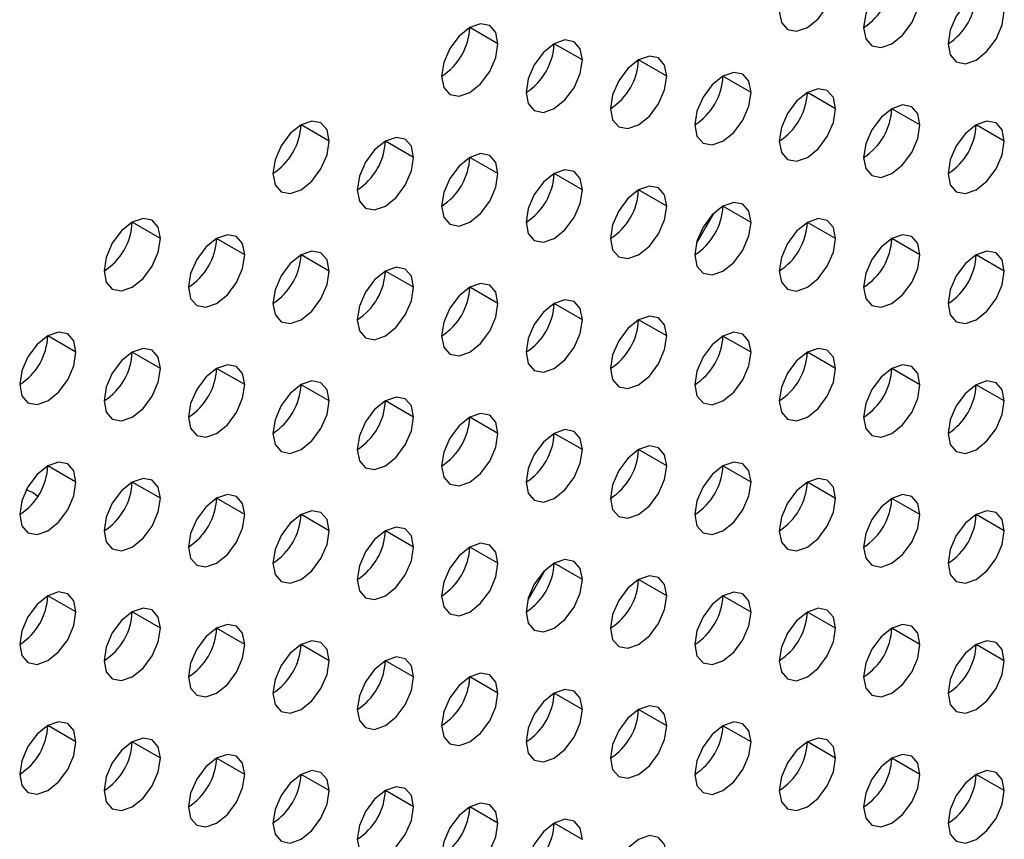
# Model space of a CAD drawing. Header units: millimetres. Extents: x 0 to 1118, y 0 to 864.
# Tile 227 of 256: x 955.28 to 957.75, y 657.01 to 659.07. Entities that reach past the tile are written whole.
import ezdxf

# ---------------------------------------------------------------- set-up
doc = ezdxf.new("R2010")
doc.units = ezdxf.units.MM

msp = doc.modelspace()

# ---------------------------------------------------------------- linework, layer by layer
at = {"color": 7, "linetype": 'Continuous', "lineweight": 25}
for p, q in [((956.481, 659.0094), (956.4103, 659.0502)), ((956.6932, 658.9685), (956.6225, 659.0094)), ((956.9053, 658.9277), (956.8346, 658.9685)), ((957.1174, 658.8868), (957.0467, 658.9277)), ((957.3296, 658.846), (957.2589, 658.8868)), ((957.5417, 658.8051), (957.471, 658.846)), ((956.0568, 658.7645), (955.9861, 658.8053)), ((957.7538, 658.7643), (957.6831, 658.8051)), ((956.2689, 658.7236), (956.1982, 658.7644)), ((956.481, 658.6828), (956.4103, 658.7236)), ((956.6932, 658.6419), (956.6225, 658.6827)), ((956.9053, 658.6011), (956.8346, 658.6419)), ((957.1174, 658.5602), (957.0467, 658.601)), ((957.023, 658.5826), (956.9801, 658.5084)), ((955.6325, 658.5195), (955.5618, 658.5604)), ((957.3296, 658.5194), (957.2589, 658.5602)), ((955.8446, 658.4787), (955.7739, 658.5195)), ((957.5417, 658.4785), (957.471, 658.5193)), ((956.0568, 658.4378), (955.9861, 658.4787)), ((957.7538, 658.4377), (957.6831, 658.4785)), ((956.2689, 658.397), (956.1982, 658.4378)), ((956.481, 658.3561), (956.4103, 658.397)), ((956.6932, 658.3153), (956.6225, 658.3561)), ((956.9053, 658.2745), (956.8346, 658.3153)), ((955.4204, 658.2338), (955.3497, 658.2746)), ((957.1174, 658.2336), (957.0467, 658.2744)), ((955.6325, 658.1929), (955.5618, 658.2337)), ((957.3296, 658.1928), (957.2589, 658.2336)), ((955.8446, 658.1521), (955.7739, 658.1929)), ((957.5417, 658.1519), (957.471, 658.1927)), ((956.0568, 658.1112), (955.9861, 658.152)), ((957.7538, 658.1111), (957.6831, 658.1519)), ((956.2689, 658.0704), (956.1982, 658.1112)), ((956.481, 658.0295), (956.4103, 658.0703)), ((956.6932, 657.9887), (956.6225, 658.0295)), ((956.9053, 657.9478), (956.8346, 657.9887)), ((955.4204, 657.9071), (955.3497, 657.948)), ((957.1174, 657.907), (957.0467, 657.9478)), ((955.6325, 657.8663), (955.5618, 657.9071)), ((957.3296, 657.8661), (957.2589, 657.907)), ((955.8446, 657.8255), (955.7739, 657.8663)), ((957.5417, 657.8253), (957.471, 657.8661)), ((956.0568, 657.7846), (955.9861, 657.8254)), ((957.7538, 657.7844), (957.6831, 657.8253)), ((956.2689, 657.7438), (956.1982, 657.7846)), ((956.481, 657.7029), (956.4103, 657.7437)), ((956.6932, 657.6621), (956.6225, 657.7029)), ((956.5987, 657.6844), (956.5559, 657.6102)), ((956.9053, 657.6212), (956.8346, 657.662)), ((955.4204, 657.5805), (955.3497, 657.6214)), ((957.1174, 657.5804), (957.0467, 657.6212)), ((955.6325, 657.5397), (955.5618, 657.5805)), ((957.3296, 657.5395), (957.2589, 657.5803)), ((955.8446, 657.4988), (955.7739, 657.5397)), ((957.5417, 657.4987), (957.471, 657.5395)), ((956.0568, 657.458), (955.9861, 657.4988)), ((957.7538, 657.4578), (957.6831, 657.4987)), ((956.2689, 657.4171), (956.1982, 657.458)), ((956.4092, 657.4021), (956.4092, 657.4165)), ((956.481, 657.3763), (956.4103, 657.4171)), ((956.6932, 657.3354), (956.6225, 657.3763)), ((956.9053, 657.2946), (956.8346, 657.3354)), ((955.4204, 657.2539), (955.3497, 657.2947)), ((957.1174, 657.2538), (957.0467, 657.2946)), ((955.6325, 657.2131), (955.5618, 657.2539)), ((957.3296, 657.2129), (957.2589, 657.2537)), ((955.8446, 657.1722), (955.7739, 657.213)), ((957.5417, 657.1721), (957.471, 657.2129)), ((956.0568, 657.1314), (955.9861, 657.1722)), ((957.7538, 657.1312), (957.6831, 657.172)), ((956.2689, 657.0905), (956.1982, 657.1313)), ((956.4092, 657.0755), (956.4092, 657.0899)), ((956.481, 657.0497), (956.4103, 657.0905)), ((956.6932, 657.0088), (956.6225, 657.0497))]:
    msp.add_line(p, q, dxfattribs=at)
at = {"color": 7, "linetype": 'Continuous', "lineweight": 25, "flags": 128}
for points in [[(957.1881, 659.091), (957.1935, 659.0628), (957.2089, 659.0452), (957.2318, 659.0407), (957.2589, 659.0501), (957.2859, 659.072), (957.3089, 659.1029), (957.3242, 659.1383), (957.3296, 659.1726)], [(957.5417, 659.1318), (957.5363, 659.1599), (957.521, 659.1775), (957.498, 659.182), (957.471, 659.1726), (957.4439, 659.1508), (957.421, 659.1198), (957.4057, 659.0845), (957.4003, 659.0501)], [(957.7538, 659.0909), (957.7485, 659.1191), (957.7331, 659.1367), (957.7102, 659.1412), (957.6831, 659.1317), (957.6561, 659.1099), (957.6331, 659.079), (957.6178, 659.0436), (957.6124, 659.0093)], [(957.4003, 659.0501), (957.4057, 659.022), (957.421, 659.0043), (957.4439, 658.9999), (957.471, 659.0093), (957.498, 659.0311), (957.521, 659.0621), (957.5363, 659.0974), (957.5417, 659.1318)], [(957.6124, 659.0093), (957.6178, 658.9811), (957.6331, 658.9635), (957.6561, 658.959), (957.6831, 658.9684), (957.7102, 658.9903), (957.7331, 659.0212), (957.7485, 659.0566), (957.7538, 659.0909)], [(956.481, 659.0094), (956.4757, 659.0375), (956.4603, 659.0552), (956.4374, 659.0596), (956.4103, 659.0502), (956.3833, 659.0284), (956.3603, 658.9974), (956.345, 658.9621), (956.3396, 658.9277)], [(956.6932, 658.9685), (956.6878, 658.9967), (956.6725, 659.0143), (956.6495, 659.0188), (956.6225, 659.0094), (956.5954, 658.9875), (956.5725, 658.9566), (956.5571, 658.9212), (956.5518, 658.8869)], [(956.3396, 658.9277), (956.345, 658.8996), (956.3603, 658.882), (956.3833, 658.8775), (956.4103, 658.8869), (956.4374, 658.9087), (956.4603, 658.9397), (956.4757, 658.975), (956.481, 659.0094)], [(956.5518, 658.8869), (956.5571, 658.8587), (956.5725, 658.8411), (956.5954, 658.8366), (956.6225, 658.8461), (956.6495, 658.8679), (956.6725, 658.8988), (956.6878, 658.9342), (956.6932, 658.9685)], [(956.9053, 658.9277), (956.8999, 658.9558), (956.8846, 658.9735), (956.8617, 658.9779), (956.8346, 658.9685), (956.8075, 658.9467), (956.7846, 658.9157), (956.7693, 658.8804), (956.7639, 658.846)], [(957.1174, 658.8868), (957.1121, 658.915), (957.0967, 658.9326), (957.0738, 658.9371), (957.0467, 658.9277), (957.0197, 658.9058), (956.9967, 658.8749), (956.9814, 658.8395), (956.976, 658.8052)], [(956.7639, 658.846), (956.7693, 658.8179), (956.7846, 658.8003), (956.8075, 658.7958), (956.8346, 658.8052), (956.8617, 658.827), (956.8846, 658.858), (956.8999, 658.8933), (956.9053, 658.9277)], [(956.976, 658.8052), (956.9814, 658.7771), (956.9967, 658.7594), (957.0197, 658.755), (957.0467, 658.7644), (957.0738, 658.7862), (957.0967, 658.8171), (957.1121, 658.8525), (957.1174, 658.8868)], [(957.3296, 658.846), (957.3242, 658.8741), (957.3089, 658.8918), (957.2859, 658.8962), (957.2589, 658.8868), (957.2318, 658.865), (957.2089, 658.834), (957.1935, 658.7987), (957.1881, 658.7643)], [(957.1881, 658.7643), (957.1935, 658.7362), (957.2089, 658.7186), (957.2318, 658.7141), (957.2589, 658.7235), (957.2859, 658.7454), (957.3089, 658.7763), (957.3242, 658.8116), (957.3296, 658.846)], [(957.5417, 658.8051), (957.5363, 658.8333), (957.521, 658.8509), (957.498, 658.8554), (957.471, 658.846), (957.4439, 658.8241), (957.421, 658.7932), (957.4057, 658.7579), (957.4003, 658.7235)], [(956.0568, 658.7645), (956.0514, 658.7926), (956.0361, 658.8102), (956.0131, 658.8147), (955.9861, 658.8053), (955.959, 658.7835), (955.9361, 658.7525), (955.9207, 658.7172), (955.9154, 658.6828)], [(957.7538, 658.7643), (957.7485, 658.7924), (957.7331, 658.8101), (957.7102, 658.8145), (957.6831, 658.8051), (957.6561, 658.7833), (957.6331, 658.7523), (957.6178, 658.717), (957.6124, 658.6827)], [(957.4003, 658.7235), (957.4057, 658.6954), (957.421, 658.6777), (957.4439, 658.6733), (957.471, 658.6827), (957.498, 658.7045), (957.521, 658.7354), (957.5363, 658.7708), (957.5417, 658.8051)], [(955.9154, 658.6828), (955.9207, 658.6547), (955.9361, 658.637), (955.959, 658.6326), (955.9861, 658.642), (956.0131, 658.6638), (956.0361, 658.6948), (956.0514, 658.7301), (956.0568, 658.7645)], [(956.2689, 658.7236), (956.2635, 658.7517), (956.2482, 658.7694), (956.2253, 658.7738), (956.1982, 658.7644), (956.1711, 658.7426), (956.1482, 658.7117), (956.1329, 658.6763), (956.1275, 658.642)], [(957.6124, 658.6827), (957.6178, 658.6545), (957.6331, 658.6369), (957.6561, 658.6324), (957.6831, 658.6418), (957.7102, 658.6637), (957.7331, 658.6946), (957.7485, 658.7299), (957.7538, 658.7643)], [(956.1275, 658.642), (956.1329, 658.6138), (956.1482, 658.5962), (956.1711, 658.5917), (956.1982, 658.6011), (956.2253, 658.623), (956.2482, 658.6539), (956.2635, 658.6893), (956.2689, 658.7236)], [(956.481, 658.6828), (956.4757, 658.7109), (956.4603, 658.7285), (956.4374, 658.733), (956.4103, 658.7236), (956.3833, 658.7018), (956.3603, 658.6708), (956.345, 658.6355), (956.3396, 658.6011)], [(956.6932, 658.6419), (956.6878, 658.6701), (956.6725, 658.6877), (956.6495, 658.6922), (956.6225, 658.6827), (956.5954, 658.6609), (956.5725, 658.63), (956.5571, 658.5946), (956.5518, 658.5603)], [(956.3396, 658.6011), (956.345, 658.573), (956.3603, 658.5553), (956.3833, 658.5509), (956.4103, 658.5603), (956.4374, 658.5821), (956.4603, 658.6131), (956.4757, 658.6484), (956.481, 658.6828)], [(956.5518, 658.5603), (956.5571, 658.5321), (956.5725, 658.5145), (956.5954, 658.51), (956.6225, 658.5194), (956.6495, 658.5413), (956.6725, 658.5722), (956.6878, 658.6076), (956.6932, 658.6419)], [(956.9053, 658.6011), (956.8999, 658.6292), (956.8846, 658.6468), (956.8617, 658.6513), (956.8346, 658.6419), (956.8075, 658.6201), (956.7846, 658.5891), (956.7693, 658.5538), (956.7639, 658.5194)], [(956.7639, 658.5194), (956.7693, 658.4913), (956.7846, 658.4736), (956.8075, 658.4692), (956.8346, 658.4786), (956.8617, 658.5004), (956.8846, 658.5314), (956.8999, 658.5667), (956.9053, 658.6011)], [(957.1174, 658.5602), (957.1121, 658.5884), (957.0967, 658.606), (957.0738, 658.6105), (957.0467, 658.6011), (957.0197, 658.5792), (956.9967, 658.5483), (956.9814, 658.5129), (956.976, 658.4786)], [(955.6325, 658.5195), (955.6271, 658.5477), (955.6118, 658.5653), (955.5889, 658.5698), (955.5618, 658.5604), (955.5347, 658.5385), (955.5118, 658.5076), (955.4965, 658.4722), (955.4911, 658.4379)], [(957.3296, 658.5194), (957.3242, 658.5475), (957.3089, 658.5652), (957.2859, 658.5696), (957.2589, 658.5602), (957.2318, 658.5384), (957.2089, 658.5074), (957.1935, 658.4721), (957.1881, 658.4377)], [(956.976, 658.4786), (956.9814, 658.4504), (956.9967, 658.4328), (957.0197, 658.4283), (957.0467, 658.4377), (957.0738, 658.4596), (957.0967, 658.4905), (957.1121, 658.5259), (957.1174, 658.5602)], [(955.4911, 658.4379), (955.4965, 658.4098), (955.5118, 658.3921), (955.5347, 658.3877), (955.5618, 658.3971), (955.5889, 658.4189), (955.6118, 658.4498), (955.6271, 658.4852), (955.6325, 658.5195)], [(955.8446, 658.4787), (955.8393, 658.5068), (955.8239, 658.5245), (955.801, 658.5289), (955.7739, 658.5195), (955.7469, 658.4977), (955.7239, 658.4667), (955.7086, 658.4314), (955.7032, 658.397)], [(957.1881, 658.4377), (957.1935, 658.4096), (957.2089, 658.3919), (957.2318, 658.3875), (957.2589, 658.3969), (957.2859, 658.4187), (957.3089, 658.4497), (957.3242, 658.485), (957.3296, 658.5194)], [(957.5417, 658.4785), (957.5363, 658.5067), (957.521, 658.5243), (957.498, 658.5288), (957.471, 658.5194), (957.4439, 658.4975), (957.421, 658.4666), (957.4057, 658.4312), (957.4003, 658.3969)], [(955.7032, 658.397), (955.7086, 658.3689), (955.7239, 658.3513), (955.7469, 658.3468), (955.7739, 658.3562), (955.801, 658.378), (955.8239, 658.409), (955.8393, 658.4443), (955.8446, 658.4787)], [(956.0568, 658.4378), (956.0514, 658.466), (956.0361, 658.4836), (956.0131, 658.4881), (955.9861, 658.4787), (955.959, 658.4568), (955.9361, 658.4259), (955.9207, 658.3906), (955.9154, 658.3562)], [(957.4003, 658.3969), (957.4057, 658.3687), (957.421, 658.3511), (957.4439, 658.3466), (957.471, 658.3561), (957.498, 658.3779), (957.521, 658.4088), (957.5363, 658.4442), (957.5417, 658.4785)], [(957.7538, 658.4377), (957.7485, 658.4658), (957.7331, 658.4835), (957.7102, 658.4879), (957.6831, 658.4785), (957.6561, 658.4567), (957.6331, 658.4257), (957.6178, 658.3904), (957.6124, 658.356)], [(956.2689, 658.397), (956.2635, 658.4251), (956.2482, 658.4428), (956.2253, 658.4472), (956.1982, 658.4378), (956.1711, 658.416), (956.1482, 658.385), (956.1329, 658.3497), (956.1275, 658.3154)], [(955.9154, 658.3562), (955.9207, 658.3281), (955.9361, 658.3104), (955.959, 658.306), (955.9861, 658.3154), (956.0131, 658.3372), (956.0361, 658.3681), (956.0514, 658.4035), (956.0568, 658.4378)], [(957.6124, 658.356), (957.6178, 658.3279), (957.6331, 658.3103), (957.6561, 658.3058), (957.6831, 658.3152), (957.7102, 658.337), (957.7331, 658.368), (957.7485, 658.4033), (957.7538, 658.4377)], [(956.1275, 658.3154), (956.1329, 658.2872), (956.1482, 658.2696), (956.1711, 658.2651), (956.1982, 658.2745), (956.2253, 658.2964), (956.2482, 658.3273), (956.2635, 658.3626), (956.2689, 658.397)], [(956.481, 658.3561), (956.4757, 658.3843), (956.4603, 658.4019), (956.4374, 658.4064), (956.4103, 658.397), (956.3833, 658.3751), (956.3603, 658.3442), (956.345, 658.3089), (956.3396, 658.2745)], [(956.3396, 658.2745), (956.345, 658.2464), (956.3603, 658.2287), (956.3833, 658.2243), (956.4103, 658.2337), (956.4374, 658.2555), (956.4603, 658.2864), (956.4757, 658.3218), (956.481, 658.3561)], [(956.6932, 658.3153), (956.6878, 658.3434), (956.6725, 658.3611), (956.6495, 658.3655), (956.6225, 658.3561), (956.5954, 658.3343), (956.5725, 658.3034), (956.5571, 658.268), (956.5518, 658.2337)], [(956.9053, 658.2745), (956.8999, 658.3026), (956.8846, 658.3202), (956.8617, 658.3247), (956.8346, 658.3153), (956.8075, 658.2934), (956.7846, 658.2625), (956.7693, 658.2272), (956.7639, 658.1928)], [(956.5518, 658.2337), (956.5571, 658.2055), (956.5725, 658.1879), (956.5954, 658.1834), (956.6225, 658.1928), (956.6495, 658.2147), (956.6725, 658.2456), (956.6878, 658.2809), (956.6932, 658.3153)], [(955.4204, 658.2338), (955.415, 658.2619), (955.3997, 658.2795), (955.3767, 658.284), (955.3497, 658.2746), (955.3226, 658.2528), (955.2997, 658.2218), (955.2843, 658.1865), (955.279, 658.1521)], [(956.7639, 658.1928), (956.7693, 658.1647), (956.7846, 658.147), (956.8075, 658.1426), (956.8346, 658.152), (956.8617, 658.1738), (956.8846, 658.2048), (956.8999, 658.2401), (956.9053, 658.2745)], [(957.1174, 658.2336), (957.1121, 658.2617), (957.0967, 658.2794), (957.0738, 658.2838), (957.0467, 658.2744), (957.0197, 658.2526), (956.9967, 658.2217), (956.9814, 658.1863), (956.976, 658.152)], [(955.6325, 658.1929), (955.6271, 658.2211), (955.6118, 658.2387), (955.5889, 658.2432), (955.5618, 658.2337), (955.5347, 658.2119), (955.5118, 658.181), (955.4965, 658.1456), (955.4911, 658.1113)], [(957.3296, 658.1928), (957.3242, 658.2209), (957.3089, 658.2385), (957.2859, 658.243), (957.2589, 658.2336), (957.2318, 658.2118), (957.2089, 658.1808), (957.1935, 658.1455), (957.1881, 658.1111)], [(955.279, 658.1521), (955.2843, 658.124), (955.2997, 658.1063), (955.3226, 658.1019), (955.3497, 658.1113), (955.3767, 658.1331), (955.3997, 658.1641), (955.415, 658.1994), (955.4204, 658.2338)], [(956.976, 658.152), (956.9814, 658.1238), (956.9967, 658.1062), (957.0197, 658.1017), (957.0467, 658.1111), (957.0738, 658.133), (957.0967, 658.1639), (957.1121, 658.1992), (957.1174, 658.2336)], [(955.4911, 658.1113), (955.4965, 658.0831), (955.5118, 658.0655), (955.5347, 658.061), (955.5618, 658.0704), (955.5889, 658.0923), (955.6118, 658.1232), (955.6271, 658.1586), (955.6325, 658.1929)], [(955.8446, 658.1521), (955.8393, 658.1802), (955.8239, 658.1979), (955.801, 658.2023), (955.7739, 658.1929), (955.7469, 658.1711), (955.7239, 658.1401), (955.7086, 658.1048), (955.7032, 658.0704)], [(957.1881, 658.1111), (957.1935, 658.083), (957.2089, 658.0653), (957.2318, 658.0609), (957.2589, 658.0703), (957.2859, 658.0921), (957.3089, 658.1231), (957.3242, 658.1584), (957.3296, 658.1928)], [(957.5417, 658.1519), (957.5363, 658.18), (957.521, 658.1977), (957.498, 658.2021), (957.471, 658.1927), (957.4439, 658.1709), (957.421, 658.14), (957.4057, 658.1046), (957.4003, 658.0703)], [(955.7032, 658.0704), (955.7086, 658.0423), (955.7239, 658.0246), (955.7469, 658.0202), (955.7739, 658.0296), (955.801, 658.0514), (955.8239, 658.0824), (955.8393, 658.1177), (955.8446, 658.1521)], [(956.0568, 658.1112), (956.0514, 658.1394), (956.0361, 658.157), (956.0131, 658.1615), (955.9861, 658.1521), (955.959, 658.1302), (955.9361, 658.0993), (955.9207, 658.0639), (955.9154, 658.0296)], [(957.4003, 658.0703), (957.4057, 658.0421), (957.421, 658.0245), (957.4439, 658.02), (957.471, 658.0294), (957.498, 658.0513), (957.521, 658.0822), (957.5363, 658.1176), (957.5417, 658.1519)], [(957.7538, 658.1111), (957.7485, 658.1392), (957.7331, 658.1568), (957.7102, 658.1613), (957.6831, 658.1519), (957.6561, 658.1301), (957.6331, 658.0991), (957.6178, 658.0638), (957.6124, 658.0294)], [(956.2689, 658.0704), (956.2635, 658.0985), (956.2482, 658.1162), (956.2253, 658.1206), (956.1982, 658.1112), (956.1711, 658.0894), (956.1482, 658.0584), (956.1329, 658.0231), (956.1275, 657.9887)], [(955.9154, 658.0296), (955.9207, 658.0014), (955.9361, 657.9838), (955.959, 657.9793), (955.9861, 657.9887), (956.0131, 658.0106), (956.0361, 658.0415), (956.0514, 658.0769), (956.0568, 658.1112)], [(957.6124, 658.0294), (957.6178, 658.0013), (957.6331, 657.9836), (957.6561, 657.9792), (957.6831, 657.9886), (957.7102, 658.0104), (957.7331, 658.0414), (957.7485, 658.0767), (957.7538, 658.1111)], [(956.1275, 657.9887), (956.1329, 657.9606), (956.1482, 657.943), (956.1711, 657.9385), (956.1982, 657.9479), (956.2253, 657.9697), (956.2482, 658.0007), (956.2635, 658.036), (956.2689, 658.0704)], [(956.481, 658.0295), (956.4757, 658.0577), (956.4603, 658.0753), (956.4374, 658.0798), (956.4103, 658.0704), (956.3833, 658.0485), (956.3603, 658.0176), (956.345, 657.9822), (956.3396, 657.9479)], [(956.3396, 657.9479), (956.345, 657.9197), (956.3603, 657.9021), (956.3833, 657.8976), (956.4103, 657.9071), (956.4374, 657.9289), (956.4603, 657.9598), (956.4757, 657.9952), (956.481, 658.0295)], [(956.6932, 657.9887), (956.6878, 658.0168), (956.6725, 658.0345), (956.6495, 658.0389), (956.6225, 658.0295), (956.5954, 658.0077), (956.5725, 657.9767), (956.5571, 657.9414), (956.5518, 657.907)], [(956.9053, 657.9478), (956.8999, 657.976), (956.8846, 657.9936), (956.8617, 657.9981), (956.8346, 657.9887), (956.8075, 657.9668), (956.7846, 657.9359), (956.7693, 657.9005), (956.7639, 657.8662)], [(956.5518, 657.907), (956.5571, 657.8789), (956.5725, 657.8613), (956.5954, 657.8568), (956.6225, 657.8662), (956.6495, 657.888), (956.6725, 657.919), (956.6878, 657.9543), (956.6932, 657.9887)], [(955.4204, 657.9071), (955.415, 657.9353), (955.3997, 657.9529), (955.3767, 657.9574), (955.3497, 657.948), (955.3226, 657.9261), (955.2997, 657.8952), (955.2843, 657.8599), (955.279, 657.8255)], [(956.7639, 657.8662), (956.7693, 657.8381), (956.7846, 657.8204), (956.8075, 657.816), (956.8346, 657.8254), (956.8617, 657.8472), (956.8846, 657.8781), (956.8999, 657.9135), (956.9053, 657.9478)], [(957.1174, 657.907), (957.1121, 657.9351), (957.0967, 657.9528), (957.0738, 657.9572), (957.0467, 657.9478), (957.0197, 657.926), (956.9967, 657.895), (956.9814, 657.8597), (956.976, 657.8253)], [(955.279, 657.8255), (955.2843, 657.7974), (955.2997, 657.7797), (955.3226, 657.7753), (955.3497, 657.7847), (955.3767, 657.8065), (955.3997, 657.8375), (955.415, 657.8728), (955.4204, 657.9071)], [(955.6325, 657.8663), (955.6271, 657.8944), (955.6118, 657.9121), (955.5889, 657.9165), (955.5618, 657.9071), (955.5347, 657.8853), (955.5118, 657.8544), (955.4965, 657.819), (955.4911, 657.7847)], [(956.976, 657.8253), (956.9814, 657.7972), (956.9967, 657.7796), (957.0197, 657.7751), (957.0467, 657.7845), (957.0738, 657.8063), (957.0967, 657.8373), (957.1121, 657.8726), (957.1174, 657.907)], [(957.3296, 657.8661), (957.3242, 657.8943), (957.3089, 657.9119), (957.2859, 657.9164), (957.2589, 657.907), (957.2318, 657.8851), (957.2089, 657.8542), (957.1935, 657.8189), (957.1881, 657.7845)], [(955.3244, 657.8708), (955.3115, 657.8813), (955.2954, 657.8873)], [(955.8446, 657.8255), (955.8393, 657.8536), (955.8239, 657.8712), (955.801, 657.8757), (955.7739, 657.8663), (955.7469, 657.8444), (955.7239, 657.8135), (955.7086, 657.7782), (955.7032, 657.7438)], [(957.5417, 657.8253), (957.5363, 657.8534), (957.521, 657.8711), (957.498, 657.8755), (957.471, 657.8661), (957.4439, 657.8443), (957.421, 657.8133), (957.4057, 657.778), (957.4003, 657.7437)], [(955.4911, 657.7847), (955.4965, 657.7565), (955.5118, 657.7389), (955.5347, 657.7344), (955.5618, 657.7438), (955.5889, 657.7657), (955.6118, 657.7966), (955.6271, 657.8319), (955.6325, 657.8663)], [(957.1881, 657.7845), (957.1935, 657.7564), (957.2089, 657.7387), (957.2318, 657.7343), (957.2589, 657.7437), (957.2859, 657.7655), (957.3089, 657.7964), (957.3242, 657.8318), (957.3296, 657.8661)], [(955.7032, 657.7438), (955.7086, 657.7157), (955.7239, 657.698), (955.7469, 657.6936), (955.7739, 657.703), (955.801, 657.7248), (955.8239, 657.7558), (955.8393, 657.7911), (955.8446, 657.8255)], [(956.0568, 657.7846), (956.0514, 657.8127), (956.0361, 657.8304), (956.0131, 657.8348), (955.9861, 657.8254), (955.959, 657.8036), (955.9361, 657.7727), (955.9207, 657.7373), (955.9154, 657.703)], [(957.4003, 657.7437), (957.4057, 657.7155), (957.421, 657.6979), (957.4439, 657.6934), (957.471, 657.7028), (957.498, 657.7247), (957.521, 657.7556), (957.5363, 657.7909), (957.5417, 657.8253)], [(957.7538, 657.7844), (957.7485, 657.8126), (957.7331, 657.8302), (957.7102, 657.8347), (957.6831, 657.8253), (957.6561, 657.8034), (957.6331, 657.7725), (957.6178, 657.7372), (957.6124, 657.7028)], [(955.9154, 657.703), (955.9207, 657.6748), (955.9361, 657.6572), (955.959, 657.6527), (955.9861, 657.6621), (956.0131, 657.684), (956.0361, 657.7149), (956.0514, 657.7503), (956.0568, 657.7846)], [(956.2689, 657.7438), (956.2635, 657.7719), (956.2482, 657.7895), (956.2253, 657.794), (956.1982, 657.7846), (956.1711, 657.7628), (956.1482, 657.7318), (956.1329, 657.6965), (956.1275, 657.6621)], [(957.6124, 657.7028), (957.6178, 657.6747), (957.6331, 657.657), (957.6561, 657.6526), (957.6831, 657.662), (957.7102, 657.6838), (957.7331, 657.7148), (957.7485, 657.7501), (957.7538, 657.7844)], [(956.481, 657.7029), (956.4757, 657.7311), (956.4603, 657.7487), (956.4374, 657.7532), (956.4103, 657.7437), (956.3833, 657.7219), (956.3603, 657.691), (956.345, 657.6556), (956.3396, 657.6213)], [(956.1275, 657.6621), (956.1329, 657.634), (956.1482, 657.6163), (956.1711, 657.6119), (956.1982, 657.6213), (956.2253, 657.6431), (956.2482, 657.6741), (956.2635, 657.7094), (956.2689, 657.7438)], [(956.3396, 657.6213), (956.345, 657.5931), (956.3603, 657.5755), (956.3833, 657.571), (956.4103, 657.5804), (956.4374, 657.6023), (956.4603, 657.6332), (956.4757, 657.6686), (956.481, 657.7029)], [(956.6932, 657.6621), (956.6878, 657.6902), (956.6725, 657.7078), (956.6495, 657.7123), (956.6225, 657.7029), (956.5954, 657.6811), (956.5725, 657.6501), (956.5571, 657.6148), (956.5518, 657.5804)], [(956.5518, 657.5804), (956.5571, 657.5523), (956.5725, 657.5346), (956.5954, 657.5302), (956.6225, 657.5396), (956.6495, 657.5614), (956.6725, 657.5924), (956.6878, 657.6277), (956.6932, 657.6621)], [(956.9053, 657.6212), (956.8999, 657.6494), (956.8846, 657.667), (956.8617, 657.6715), (956.8346, 657.6621), (956.8075, 657.6402), (956.7846, 657.6093), (956.7693, 657.5739), (956.7639, 657.5396)], [(955.4204, 657.5805), (955.415, 657.6087), (955.3997, 657.6263), (955.3767, 657.6308), (955.3497, 657.6214), (955.3226, 657.5995), (955.2997, 657.5686), (955.2843, 657.5332), (955.279, 657.4989)], [(957.1174, 657.5804), (957.1121, 657.6085), (957.0967, 657.6262), (957.0738, 657.6306), (957.0467, 657.6212), (957.0197, 657.5994), (956.9967, 657.5684), (956.9814, 657.5331), (956.976, 657.4987)], [(956.7639, 657.5396), (956.7693, 657.5114), (956.7846, 657.4938), (956.8075, 657.4893), (956.8346, 657.4987), (956.8617, 657.5206), (956.8846, 657.5515), (956.8999, 657.5869), (956.9053, 657.6212)], [(955.279, 657.4989), (955.2843, 657.4707), (955.2997, 657.4531), (955.3226, 657.4486), (955.3497, 657.4581), (955.3767, 657.4799), (955.3997, 657.5108), (955.415, 657.5462), (955.4204, 657.5805)], [(955.6325, 657.5397), (955.6271, 657.5678), (955.6118, 657.5855), (955.5889, 657.5899), (955.5618, 657.5805), (955.5347, 657.5587), (955.5118, 657.5277), (955.4965, 657.4924), (955.4911, 657.458)], [(956.976, 657.4987), (956.9814, 657.4706), (956.9967, 657.4529), (957.0197, 657.4485), (957.0467, 657.4579), (957.0738, 657.4797), (957.0967, 657.5107), (957.1121, 657.546), (957.1174, 657.5804)], [(957.3296, 657.5395), (957.3242, 657.5677), (957.3089, 657.5853), (957.2859, 657.5898), (957.2589, 657.5804), (957.2318, 657.5585), (957.2089, 657.5276), (957.1935, 657.4922), (957.1881, 657.4579)], [(955.4911, 657.458), (955.4965, 657.4299), (955.5118, 657.4123), (955.5347, 657.4078), (955.5618, 657.4172), (955.5889, 657.439), (955.6118, 657.47), (955.6271, 657.5053), (955.6325, 657.5397)], [(955.8446, 657.4988), (955.8393, 657.527), (955.8239, 657.5446), (955.801, 657.5491), (955.7739, 657.5397), (955.7469, 657.5178), (955.7239, 657.4869), (955.7086, 657.4516), (955.7032, 657.4172)], [(957.1881, 657.4579), (957.1935, 657.4297), (957.2089, 657.4121), (957.2318, 657.4076), (957.2589, 657.417), (957.2859, 657.4389), (957.3089, 657.4698), (957.3242, 657.5052), (957.3296, 657.5395)], [(957.5417, 657.4987), (957.5363, 657.5268), (957.521, 657.5445), (957.498, 657.5489), (957.471, 657.5395), (957.4439, 657.5177), (957.421, 657.4867), (957.4057, 657.4514), (957.4003, 657.417)], [(956.0568, 657.458), (956.0514, 657.4861), (956.0361, 657.5038), (956.0131, 657.5082), (955.9861, 657.4988), (955.959, 657.477), (955.9361, 657.446), (955.9207, 657.4107), (955.9154, 657.3763)], [(957.7538, 657.4578), (957.7485, 657.486), (957.7331, 657.5036), (957.7102, 657.5081), (957.6831, 657.4987), (957.6561, 657.4768), (957.6331, 657.4459), (957.6178, 657.4105), (957.6124, 657.3762)], [(955.7032, 657.4172), (955.7086, 657.3891), (955.7239, 657.3714), (955.7469, 657.367), (955.7739, 657.3764), (955.801, 657.3982), (955.8239, 657.4291), (955.8393, 657.4645), (955.8446, 657.4988)], [(957.4003, 657.417), (957.4057, 657.3889), (957.421, 657.3713), (957.4439, 657.3668), (957.471, 657.3762), (957.498, 657.398), (957.521, 657.429), (957.5363, 657.4643), (957.5417, 657.4987)], [(955.9154, 657.3763), (955.9207, 657.3482), (955.9361, 657.3306), (955.959, 657.3261), (955.9861, 657.3355), (956.0131, 657.3574), (956.0361, 657.3883), (956.0514, 657.4236), (956.0568, 657.458)], [(956.2689, 657.4171), (956.2635, 657.4453), (956.2482, 657.4629), (956.2253, 657.4674), (956.1982, 657.458), (956.1711, 657.4361), (956.1482, 657.4052), (956.1329, 657.3699), (956.1275, 657.3355)], [(957.6124, 657.3762), (957.6178, 657.348), (957.6331, 657.3304), (957.6561, 657.3259), (957.6831, 657.3354), (957.7102, 657.3572), (957.7331, 657.3881), (957.7485, 657.4235), (957.7538, 657.4578)], [(956.481, 657.3763), (956.4757, 657.4044), (956.4603, 657.4221), (956.4374, 657.4265), (956.4103, 657.4171), (956.3833, 657.3953), (956.3603, 657.3643), (956.345, 657.329), (956.3396, 657.2947)], [(956.1275, 657.3355), (956.1329, 657.3074), (956.1482, 657.2897), (956.1711, 657.2853), (956.1982, 657.2947), (956.2253, 657.3165), (956.2482, 657.3474), (956.2635, 657.3828), (956.2689, 657.4171)], [(956.3396, 657.2947), (956.345, 657.2665), (956.3603, 657.2489), (956.3833, 657.2444), (956.4103, 657.2538), (956.4374, 657.2757), (956.4603, 657.3066), (956.4757, 657.3419), (956.481, 657.3763)], [(956.6932, 657.3354), (956.6878, 657.3636), (956.6725, 657.3812), (956.6495, 657.3857), (956.6225, 657.3763), (956.5954, 657.3544), (956.5725, 657.3235), (956.5571, 657.2882), (956.5518, 657.2538)], [(956.5518, 657.2538), (956.5571, 657.2257), (956.5725, 657.208), (956.5954, 657.2036), (956.6225, 657.213), (956.6495, 657.2348), (956.6725, 657.2658), (956.6878, 657.3011), (956.6932, 657.3354)], [(956.9053, 657.2946), (956.8999, 657.3227), (956.8846, 657.3404), (956.8617, 657.3448), (956.8346, 657.3354), (956.8075, 657.3136), (956.7846, 657.2827), (956.7693, 657.2473), (956.7639, 657.213)], [(955.4204, 657.2539), (955.415, 657.2821), (955.3997, 657.2997), (955.3767, 657.3042), (955.3497, 657.2947), (955.3226, 657.2729), (955.2997, 657.242), (955.2843, 657.2066), (955.279, 657.1723)], [(957.1174, 657.2538), (957.1121, 657.2819), (957.0967, 657.2995), (957.0738, 657.304), (957.0467, 657.2946), (957.0197, 657.2728), (956.9967, 657.2418), (956.9814, 657.2065), (956.976, 657.1721)], [(956.7639, 657.213), (956.7693, 657.1848), (956.7846, 657.1672), (956.8075, 657.1627), (956.8346, 657.1721), (956.8617, 657.194), (956.8846, 657.2249), (956.8999, 657.2602), (956.9053, 657.2946)], [(955.279, 657.1723), (955.2843, 657.1441), (955.2997, 657.1265), (955.3226, 657.122), (955.3497, 657.1314), (955.3767, 657.1533), (955.3997, 657.1842), (955.415, 657.2196), (955.4204, 657.2539)], [(955.6325, 657.2131), (955.6271, 657.2412), (955.6118, 657.2588), (955.5889, 657.2633), (955.5618, 657.2539), (955.5347, 657.2321), (955.5118, 657.2011), (955.4965, 657.1658), (955.4911, 657.1314)], [(956.976, 657.1721), (956.9814, 657.144), (956.9967, 657.1263), (957.0197, 657.1219), (957.0467, 657.1313), (957.0738, 657.1531), (957.0967, 657.1841), (957.1121, 657.2194), (957.1174, 657.2538)], [(957.3296, 657.2129), (957.3242, 657.241), (957.3089, 657.2587), (957.2859, 657.2631), (957.2589, 657.2537), (957.2318, 657.2319), (957.2089, 657.201), (957.1935, 657.1656), (957.1881, 657.1313)], [(955.4911, 657.1314), (955.4965, 657.1033), (955.5118, 657.0856), (955.5347, 657.0812), (955.5618, 657.0906), (955.5889, 657.1124), (955.6118, 657.1434), (955.6271, 657.1787), (955.6325, 657.2131)], [(955.8446, 657.1722), (955.8393, 657.2004), (955.8239, 657.218), (955.801, 657.2225), (955.7739, 657.2131), (955.7469, 657.1912), (955.7239, 657.1603), (955.7086, 657.1249), (955.7032, 657.0906)], [(957.1881, 657.1313), (957.1935, 657.1031), (957.2089, 657.0855), (957.2318, 657.081), (957.2589, 657.0904), (957.2859, 657.1123), (957.3089, 657.1432), (957.3242, 657.1786), (957.3296, 657.2129)], [(957.5417, 657.1721), (957.5363, 657.2002), (957.521, 657.2178), (957.498, 657.2223), (957.471, 657.2129), (957.4439, 657.1911), (957.421, 657.1601), (957.4057, 657.1248), (957.4003, 657.0904)], [(956.0568, 657.1314), (956.0514, 657.1595), (956.0361, 657.1772), (956.0131, 657.1816), (955.9861, 657.1722), (955.959, 657.1504), (955.9361, 657.1194), (955.9207, 657.0841), (955.9154, 657.0497)], [(957.7538, 657.1312), (957.7485, 657.1594), (957.7331, 657.177), (957.7102, 657.1815), (957.6831, 657.172), (957.6561, 657.1502), (957.6331, 657.1193), (957.6178, 657.0839), (957.6124, 657.0496)], [(955.7032, 657.0906), (955.7086, 657.0624), (955.7239, 657.0448), (955.7469, 657.0403), (955.7739, 657.0497), (955.801, 657.0716), (955.8239, 657.1025), (955.8393, 657.1379), (955.8446, 657.1722)], [(957.4003, 657.0904), (957.4057, 657.0623), (957.421, 657.0446), (957.4439, 657.0402), (957.471, 657.0496), (957.498, 657.0714), (957.521, 657.1024), (957.5363, 657.1377), (957.5417, 657.1721)], [(955.9154, 657.0497), (955.9207, 657.0216), (955.9361, 657.0039), (955.959, 656.9995), (955.9861, 657.0089), (956.0131, 657.0307), (956.0361, 657.0617), (956.0514, 657.097), (956.0568, 657.1314)], [(956.2689, 657.0905), (956.2635, 657.1187), (956.2482, 657.1363), (956.2253, 657.1408), (956.1982, 657.1314), (956.1711, 657.1095), (956.1482, 657.0786), (956.1329, 657.0432), (956.1275, 657.0089)], [(957.6124, 657.0496), (957.6178, 657.0214), (957.6331, 657.0038), (957.6561, 656.9993), (957.6831, 657.0087), (957.7102, 657.0306), (957.7331, 657.0615), (957.7485, 657.0969), (957.7538, 657.1312)], [(956.1275, 657.0089), (956.1329, 656.9807), (956.1482, 656.9631), (956.1711, 656.9586), (956.1982, 656.9681), (956.2253, 656.9899), (956.2482, 657.0208), (956.2635, 657.0562), (956.2689, 657.0905)], [(956.481, 657.0497), (956.4757, 657.0778), (956.4603, 657.0955), (956.4374, 657.0999), (956.4103, 657.0905), (956.3833, 657.0687), (956.3603, 657.0377), (956.345, 657.0024), (956.3396, 656.968)], [(956.6932, 657.0088), (956.6878, 657.037), (956.6725, 657.0546), (956.6495, 657.0591), (956.6225, 657.0497), (956.5954, 657.0278), (956.5725, 656.9969), (956.5571, 656.9615), (956.5518, 656.9272)], [(956.3396, 656.968), (956.345, 656.9399), (956.3603, 656.9223), (956.3833, 656.9178), (956.4103, 656.9272), (956.4374, 656.949), (956.4603, 656.98), (956.4757, 657.0153), (956.481, 657.0497)], [(956.9053, 656.968), (956.8999, 656.9961), (956.8846, 657.0138), (956.8617, 657.0182), (956.8346, 657.0088), (956.8075, 656.987), (956.7846, 656.956), (956.7693, 656.9207), (956.7639, 656.8863)]]:
    msp.add_lwpolyline(points, dxfattribs=at)
at = {"color": 7, "linetype": 'Continuous', "lineweight": 25}
for centre in [(957.3175, 659.1796), (957.5296, 659.1387), (956.2568, 659.0572), (956.4689, 659.0163), (956.6811, 658.9755), (956.8932, 658.9346), (957.1053, 658.8938), (957.3175, 658.8529), (955.8325, 658.8123), (957.5296, 658.8121), (956.0447, 658.7714), (956.2568, 658.7306), (956.4689, 658.6897), (956.6811, 658.6489), (956.8932, 658.608), (955.4083, 658.5673), (957.1053, 658.5672), (955.6204, 658.5265), (957.3175, 658.5263), (955.8325, 658.4856), (957.5296, 658.4855), (956.0447, 658.4448), (956.2568, 658.404), (956.4689, 658.3631), (956.6811, 658.3223), (955.1961, 658.2816), (956.8932, 658.2814), (955.4083, 658.2407), (957.1053, 658.2406), (955.6204, 658.1999), (957.3175, 658.1997), (955.8325, 658.159), (957.5296, 658.1589), (956.0447, 658.1182), (956.2568, 658.0773), (956.4689, 658.0365), (956.6811, 657.9956), (955.1961, 657.955), (956.8932, 657.9548), (955.4083, 657.9141), (957.1053, 657.9139), (955.6204, 657.8733), (957.3175, 657.8731), (955.8325, 657.8324), (957.5296, 657.8323), (956.0447, 657.7916), (956.2568, 657.7507), (956.4689, 657.7099), (956.6811, 657.669), (955.1961, 657.6283), (956.8932, 657.6282), (955.4083, 657.5875), (957.1053, 657.5873), (955.6204, 657.5466), (957.3175, 657.5465), (955.8325, 657.5058), (957.5296, 657.5056), (956.0447, 657.4649), (956.2568, 657.4241), (956.4689, 657.3833), (956.6811, 657.3424), (955.1961, 657.3017), (956.8932, 657.3016), (955.4083, 657.2609), (957.1053, 657.2607), (955.6204, 657.22), (957.3175, 657.2199), (955.8325, 657.1792), (957.5296, 657.179), (956.0447, 657.1383), (956.2568, 657.0975), (956.4689, 657.0566)]:
    msp.add_arc(centre, 0.1537, 302.6055, 357.3945, dxfattribs=at)

doc.saveas('drawing.dxf')
